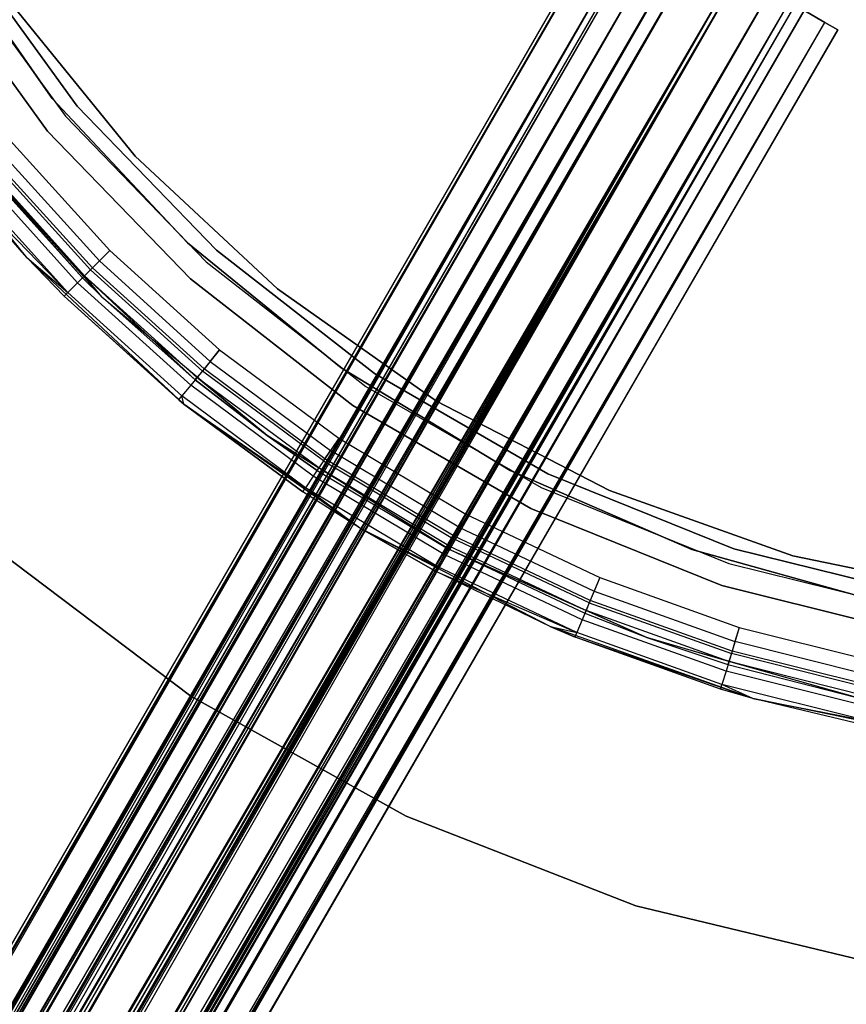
# Model space of a CAD drawing. Extents: x 0.4 to 40.3, y 0.4 to 40.3.
# Tile 37 of 243: x 18.6 to 19.9, y 17.6 to 19.1. Entities that reach past the tile are written whole.
import ezdxf

# ---------------------------------------------------------------- set-up
doc = ezdxf.new("R2010")
doc.units = 0
doc.header["$MEASUREMENT"] = 0
doc.layers.get('0').update_dxf_attribs({"color": 13, "linetype": 'CONTINUOUS'})

# ---------------------------------------------------------------- blocks, each defined once
blk = doc.blocks.new('ORTO-XII-B-11464-11465_ST0')
at = {"color": 0}
for p, q in [((19.5026, 19.2671, 0.9478), (10.9298, 4.4185, 0.9478)), ((19.5026, 19.2671, 0.9478), (10.9298, 4.4185, 0.9478)), ((19.5075, 19.2643, 0.9949), (10.9298, 4.4185, 0.9478)), ((19.5075, 19.2643, 0.9949), (10.9298, 4.4185, 0.9478)), ((10.931, 4.4178, 0.9716), (19.5075, 19.2643, 0.9949)), ((10.931, 4.4178, 0.9716), (19.5075, 19.2643, 0.9949)), ((19.5075, 19.2643, 0.9007), (10.9347, 4.4157, 0.9007)), ((19.5075, 19.2643, 0.9007), (10.9347, 4.4157, 0.9007)), ((10.9347, 4.4157, 0.9949), (19.5075, 19.2643, 0.9949)), ((10.9347, 4.4157, 0.9949), (19.5075, 19.2643, 0.9949)), ((19.5075, 19.2643, 0.9007), (10.9408, 4.4122, 0.878)), ((19.5075, 19.2643, 0.9007), (10.9408, 4.4122, 0.878)), ((10.9599, 4.4011, 1.0597), (19.5075, 19.2643, 0.9949)), ((10.9599, 4.4011, 1.0597), (19.5075, 19.2643, 0.9949)), ((19.5455, 19.2424, 0.8173), (10.9408, 4.4122, 0.878)), ((19.5455, 19.2424, 0.8173), (10.9408, 4.4122, 0.878)), ((10.9599, 4.4011, 1.0597), (19.5455, 19.2424, 1.0784)), ((10.9599, 4.4011, 1.0597), (19.5455, 19.2424, 1.0784)), ((19.5455, 19.2424, 0.8173), (10.9726, 4.3938, 0.8173)), ((19.5455, 19.2424, 0.8173), (10.9726, 4.3938, 0.8173)), ((10.9726, 4.3938, 1.0784), (19.5455, 19.2424, 1.0784)), ((10.9726, 4.3938, 1.0784), (19.5455, 19.2424, 1.0784)), ((10.9818, 4.3885, 0.9644), (19.5537, 19.2376, 0.9478)), ((10.9818, 4.3885, 0.9644), (19.5537, 19.2376, 0.9478)), ((10.9844, 4.387, 0.9808), (19.5537, 19.2376, 0.9478)), ((10.9844, 4.387, 0.9808), (19.5537, 19.2376, 0.9478)), ((10.9872, 4.3854, 0.8005), (19.5455, 19.2424, 0.8173)), ((10.9872, 4.3854, 0.8005), (19.5455, 19.2424, 0.8173)), ((11.021, 4.3659, 1.1221), (19.5455, 19.2424, 1.0784)), ((11.021, 4.3659, 1.1221), (19.5455, 19.2424, 1.0784)), ((10.9818, 4.3885, 0.9644), (19.5572, 19.2356, 0.9149)), ((10.9818, 4.3885, 0.9644), (19.5572, 19.2356, 0.9149)), ((10.9844, 4.387, 0.9808), (19.5572, 19.2356, 0.9808)), ((10.9844, 4.387, 0.9808), (19.5572, 19.2356, 0.9808)), ((10.9844, 4.387, 0.9149), (19.5572, 19.2356, 0.9149)), ((10.9844, 4.387, 0.9149), (19.5572, 19.2356, 0.9149)), ((11.002, 4.3768, 1.0261), (19.5572, 19.2356, 0.9808)), ((11.002, 4.3768, 1.0261), (19.5572, 19.2356, 0.9808)), ((11.0109, 4.3717, 1.0392), (19.5572, 19.2356, 0.9808)), ((11.0109, 4.3717, 1.0392), (19.5572, 19.2356, 0.9808)), ((10.9844, 4.387, 0.9149), (19.5837, 19.2203, 0.8565)), ((10.9844, 4.387, 0.9149), (19.5837, 19.2203, 0.8565)), ((10.9887, 4.3845, 0.899), (19.5837, 19.2203, 0.8565)), ((10.9887, 4.3845, 0.899), (19.5837, 19.2203, 0.8565)), ((11.0109, 4.3717, 1.0392), (19.5837, 19.2203, 1.0392)), ((11.0109, 4.3717, 1.0392), (19.5837, 19.2203, 1.0392)), ((11.0109, 4.3717, 0.8565), (19.5837, 19.2203, 0.8565)), ((11.0109, 4.3717, 0.8565), (19.5837, 19.2203, 0.8565)), ((11.0448, 4.3521, 1.0698), (19.5837, 19.2203, 1.0392)), ((11.0448, 4.3521, 1.0698), (19.5837, 19.2203, 1.0392)), ((11.0579, 4.3446, 1.0767), (19.5837, 19.2203, 1.0392)), ((11.0579, 4.3446, 1.0767), (19.5837, 19.2203, 1.0392)), ((18.6457, 18.9657, 0.6919), (18.4716, 19.2124, 0.6919)), ((18.4716, 19.2124, 0.6329), (18.6457, 18.9657, 0.6329)), ((18.6457, 18.9657, 0.6919), (18.4716, 19.2124, 0.6919)), ((18.4716, 19.2124, 0.6329), (18.6457, 18.9657, 0.6329)), ((10.9872, 4.3854, 0.8005), (19.6126, 19.2036, 0.7638)), ((10.9872, 4.3854, 0.8005), (19.6126, 19.2036, 0.7638)), ((11.0109, 4.3717, 0.8565), (19.6308, 19.1931, 0.819)), ((11.0109, 4.3717, 0.8565), (19.6308, 19.1931, 0.819)), ((11.021, 4.3659, 1.1221), (19.6126, 19.2036, 1.1319)), ((11.021, 4.3659, 1.1221), (19.6126, 19.2036, 1.1319)), ((11.0211, 4.3658, 0.8447), (19.6308, 19.1931, 0.819)), ((11.0211, 4.3658, 0.8447), (19.6308, 19.1931, 0.819)), ((11.0398, 4.355, 0.7638), (19.6126, 19.2036, 0.7638)), ((11.0398, 4.355, 0.7638), (19.6126, 19.2036, 0.7638)), ((11.0398, 4.355, 1.1319), (19.6126, 19.2036, 1.1319)), ((11.0398, 4.355, 1.1319), (19.6126, 19.2036, 1.1319)), ((11.0579, 4.3446, 1.0767), (19.6308, 19.1931, 1.0767)), ((11.0579, 4.3446, 1.0767), (19.6308, 19.1931, 1.0767)), ((11.0579, 4.3446, 0.819), (19.6308, 19.1931, 0.819)), ((11.0579, 4.3446, 0.819), (19.6308, 19.1931, 0.819)), ((11.0594, 4.3437, 0.7567), (19.6126, 19.2036, 0.7638)), ((11.0594, 4.3437, 0.7567), (19.6126, 19.2036, 0.7638)), ((11.1002, 4.3201, 1.1447), (19.6126, 19.2036, 1.1319)), ((11.1002, 4.3201, 1.1447), (19.6126, 19.2036, 1.1319)), ((11.1002, 4.3201, 1.0856), (19.6308, 19.1931, 1.0767)), ((11.1002, 4.3201, 1.0856), (19.6308, 19.1931, 1.0767)), ((11.1146, 4.3118, 1.0846), (19.6308, 19.1931, 1.0767)), ((11.1146, 4.3118, 1.0846), (19.6308, 19.1931, 1.0767)), ((18.504, 19.201, 2.0108), (18.6837, 18.9537, 2.0108)), ((18.6837, 18.9537, 0.6919), (18.504, 19.201, 0.6919)), ((18.504, 19.201, 2.0108), (18.6837, 18.9537, 2.0108)), ((18.6837, 18.9537, 0.6919), (18.504, 19.201, 0.6919)), ((18.484, 19.1885, 0.6329), (18.6656, 18.9386, 0.6329)), ((18.484, 19.1885, 0.6329), (18.6656, 18.9386, 0.6329)), ((18.484, 19.1885, 0.6919), (18.6656, 18.9386, 0.6919)), ((18.484, 19.1885, 0.6919), (18.6656, 18.9386, 0.6919)), ((18.4539, 19.1697, 2.0108), (18.6384, 18.9158, 2.0108)), ((18.6384, 18.9158, 0.6329), (18.4539, 19.1697, 0.6329)), ((18.4539, 19.1697, 2.0108), (18.6384, 18.9158, 2.0108)), ((18.6384, 18.9158, 0.6329), (18.4539, 19.1697, 0.6329)), ((11.0579, 4.3446, 0.819), (19.6875, 19.1604, 0.811)), ((11.0579, 4.3446, 0.819), (19.6875, 19.1604, 0.811)), ((11.0594, 4.3437, 0.7567), (19.6936, 19.1568, 0.7524)), ((11.0594, 4.3437, 0.7567), (19.6936, 19.1568, 0.7524)), ((11.0717, 4.3366, 0.814), (19.6875, 19.1604, 0.811)), ((11.0717, 4.3366, 0.814), (19.6875, 19.1604, 0.811)), ((11.1002, 4.3201, 1.1447), (19.6936, 19.1568, 1.1432)), ((11.1002, 4.3201, 1.1447), (19.6936, 19.1568, 1.1432)), ((11.1146, 4.3118, 1.0846), (19.6875, 19.1604, 1.0846)), ((11.1146, 4.3118, 1.0846), (19.6875, 19.1604, 1.0846)), ((11.1146, 4.3118, 0.811), (19.6875, 19.1604, 0.811)), ((11.1146, 4.3118, 0.811), (19.6875, 19.1604, 0.811)), ((11.1208, 4.3083, 0.7524), (19.6936, 19.1568, 0.7524)), ((11.1208, 4.3083, 0.7524), (19.6936, 19.1568, 0.7524)), ((11.1208, 4.3083, 1.1432), (19.6936, 19.1568, 1.1432)), ((11.1208, 4.3083, 1.1432), (19.6936, 19.1568, 1.1432)), ((11.141, 4.2966, 0.7567), (19.6936, 19.1568, 0.7524)), ((11.141, 4.2966, 0.7567), (19.6936, 19.1568, 0.7524)), ((11.1557, 4.2881, 1.0698), (19.6875, 19.1604, 1.0846)), ((11.1557, 4.2881, 1.0698), (19.6875, 19.1604, 1.0846)), ((11.168, 4.281, 1.0612), (19.6875, 19.1604, 1.0846)), ((11.168, 4.281, 1.0612), (19.6875, 19.1604, 1.0846)), ((11.1795, 4.2744, 1.1221), (19.6936, 19.1568, 1.1432)), ((11.1795, 4.2744, 1.1221), (19.6936, 19.1568, 1.1432)), ((11.1146, 4.3118, 0.811), (19.7409, 19.1296, 0.8344)), ((11.1146, 4.3118, 0.811), (19.7409, 19.1296, 0.8344)), ((11.1288, 4.3036, 0.814), (19.7409, 19.1296, 0.8344)), ((11.1288, 4.3036, 0.814), (19.7409, 19.1296, 0.8344)), ((11.168, 4.281, 1.0612), (19.7409, 19.1296, 1.0612)), ((11.168, 4.281, 1.0612), (19.7409, 19.1296, 1.0612)), ((11.168, 4.281, 0.8344), (19.7409, 19.1296, 0.8344)), ((11.168, 4.281, 0.8344), (19.7409, 19.1296, 0.8344)), ((11.1984, 4.2634, 1.0261), (19.7409, 19.1296, 1.0612)), ((11.1984, 4.2634, 1.0261), (19.7409, 19.1296, 1.0612)), ((11.2059, 4.2591, 1.0119), (19.7409, 19.1296, 1.0612)), ((11.2059, 4.2591, 1.0119), (19.7409, 19.1296, 1.0612)), ((11.141, 4.2966, 0.7567), (19.7699, 19.1128, 0.7858)), ((11.141, 4.2966, 0.7567), (19.7699, 19.1128, 0.7858)), ((11.168, 4.281, 0.8344), (19.7787, 19.1077, 0.8838)), ((11.168, 4.281, 0.8344), (19.7787, 19.1077, 0.8838)), ((11.1794, 4.2744, 0.8447), (19.7787, 19.1077, 0.8838)), ((11.1794, 4.2744, 0.8447), (19.7787, 19.1077, 0.8838)), ((11.1795, 4.2744, 1.1221), (19.7699, 19.1128, 1.1098)), ((11.1795, 4.2744, 1.1221), (19.7699, 19.1128, 1.1098)), ((11.1971, 4.2642, 0.7858), (19.7699, 19.1128, 0.7858)), ((11.1971, 4.2642, 0.7858), (19.7699, 19.1128, 0.7858)), ((11.1971, 4.2642, 1.1098), (19.7699, 19.1128, 1.1098)), ((11.1971, 4.2642, 1.1098), (19.7699, 19.1128, 1.1098)), ((11.2059, 4.2591, 1.0119), (19.7787, 19.1077, 1.0119)), ((11.2059, 4.2591, 1.0119), (19.7787, 19.1077, 1.0119)), ((11.2059, 4.2591, 0.8838), (19.7787, 19.1077, 0.8838)), ((11.2059, 4.2591, 0.8838), (19.7787, 19.1077, 0.8838)), ((11.2133, 4.2549, 0.8005), (19.7699, 19.1128, 0.7858)), ((11.2133, 4.2549, 0.8005), (19.7699, 19.1128, 0.7858)), ((11.2187, 4.2517, 0.9644), (19.7787, 19.1077, 1.0119)), ((11.2187, 4.2517, 0.9644), (19.7787, 19.1077, 1.0119)), ((11.2196, 4.2512, 0.9478), (19.7787, 19.1077, 1.0119)), ((11.2196, 4.2512, 0.9478), (19.7787, 19.1077, 1.0119)), ((11.2405, 4.2391, 1.0597), (19.7699, 19.1128, 1.1098)), ((11.2405, 4.2391, 1.0597), (19.7699, 19.1128, 1.1098)), ((18.7723, 18.8774, 2.0108), (18.585, 19.1077, 2.0108)), ((18.585, 19.1077, 1.9518), (18.7723, 18.8774, 1.9518)), ((18.7723, 18.8774, 2.0108), (18.585, 19.1077, 2.0108)), ((18.585, 19.1077, 1.9518), (18.7723, 18.8774, 1.9518)), ((19.7699, 19.1128, 1.1098), (19.824, 19.0816, 1.0393)), ((19.824, 19.0816, 0.8564), (19.7699, 19.1128, 0.7858)), ((19.824, 19.0816, 0.8564), (19.7699, 19.1128, 0.7858)), ((19.7699, 19.1128, 1.1098), (19.824, 19.0816, 1.0393)), ((11.2059, 4.2591, 0.8838), (19.7924, 19.0998, 0.9478)), ((11.2059, 4.2591, 0.8838), (19.7924, 19.0998, 0.9478)), ((11.2118, 4.2557, 0.899), (19.7924, 19.0998, 0.9478)), ((11.2118, 4.2557, 0.899), (19.7924, 19.0998, 0.9478)), ((19.7924, 19.0998, 0.9478), (11.2196, 4.2512, 0.9478)), ((19.7924, 19.0998, 0.9478), (11.2196, 4.2512, 0.9478)), ((11.2133, 4.2549, 0.8005), (19.824, 19.0816, 0.8564)), ((11.2133, 4.2549, 0.8005), (19.824, 19.0816, 0.8564)), ((11.2405, 4.2391, 1.0597), (19.824, 19.0816, 1.0393)), ((11.2405, 4.2391, 1.0597), (19.824, 19.0816, 1.0393)), ((11.2512, 4.233, 0.8564), (19.824, 19.0816, 0.8564)), ((11.2512, 4.233, 0.8564), (19.824, 19.0816, 0.8564)), ((11.2512, 4.233, 1.0393), (19.824, 19.0816, 1.0393)), ((11.2512, 4.233, 1.0393), (19.824, 19.0816, 1.0393)), ((11.2596, 4.2281, 0.878), (19.824, 19.0816, 0.8564)), ((11.2596, 4.2281, 0.878), (19.824, 19.0816, 0.8564)), ((11.2695, 4.2224, 0.9716), (19.824, 19.0816, 1.0393)), ((11.2695, 4.2224, 0.9716), (19.824, 19.0816, 1.0393)), ((19.824, 19.0816, 1.0393), (19.8436, 19.0703, 0.9478)), ((19.8436, 19.0703, 0.9478), (19.824, 19.0816, 0.8564)), ((19.8436, 19.0703, 0.9478), (19.824, 19.0816, 0.8564)), ((19.824, 19.0816, 1.0393), (19.8436, 19.0703, 0.9478)), ((19.8436, 19.0703, 0.9478), (11.2596, 4.2281, 0.878)), ((19.8436, 19.0703, 0.9478), (11.2596, 4.2281, 0.878)), ((11.2695, 4.2224, 0.9716), (19.8436, 19.0703, 0.9478)), ((11.2695, 4.2224, 0.9716), (19.8436, 19.0703, 0.9478)), ((11.2707, 4.2217, 0.9478), (19.8436, 19.0703, 0.9478)), ((11.2707, 4.2217, 0.9478), (19.8436, 19.0703, 0.9478)), ((18.6069, 18.7228, 62.877), (18.4, 18.9771, 62.877)), ((18.6069, 18.7228, 62.877), (18.4, 18.9771, 62.877)), ((18.8518, 18.745, 0.6919), (18.6457, 18.9657, 0.6919)), ((18.6457, 18.9657, 0.6919), (18.6457, 18.9657, 0.6329)), ((18.6457, 18.9657, 0.6329), (18.8518, 18.745, 0.6329)), ((18.6457, 18.9657, 0.6919), (18.6457, 18.9657, 0.6329)), ((18.8518, 18.745, 0.6919), (18.6457, 18.9657, 0.6919)), ((18.6457, 18.9657, 0.6329), (18.8518, 18.745, 0.6329)), ((18.6837, 18.9537, 2.0108), (18.6837, 18.9537, 0.6919)), ((18.6837, 18.9537, 2.0108), (18.6837, 18.9537, 0.6919)), ((18.6837, 18.9537, 2.0108), (18.896, 18.7339, 2.0108)), ((18.896, 18.7339, 0.6919), (18.6837, 18.9537, 0.6919)), ((18.6837, 18.9537, 2.0108), (18.896, 18.7339, 2.0108)), ((18.896, 18.7339, 0.6919), (18.6837, 18.9537, 0.6919)), ((18.6656, 18.9386, 0.6329), (18.8802, 18.7163, 0.6329)), ((18.6656, 18.9386, 0.6329), (18.8802, 18.7163, 0.6329)), ((18.6656, 18.9386, 0.6329), (18.6656, 18.9386, 0.6919)), ((18.6656, 18.9386, 0.6919), (18.8802, 18.7163, 0.6919)), ((18.6656, 18.9386, 0.6329), (18.6656, 18.9386, 0.6919)), ((18.6656, 18.9386, 0.6919), (18.8802, 18.7163, 0.6919)), ((18.5006, 18.9077, 62.877), (18.7211, 18.6628, 62.877)), ((18.5006, 18.9077, 62.877), (18.7211, 18.6628, 62.877)), ((18.5006, 18.9077, 62.877), (18.6917, 18.6917, 63.8218)), ((18.5006, 18.9077, 62.877), (18.6917, 18.6917, 63.8218)), ((18.6384, 18.9158, 2.0108), (18.8565, 18.69, 2.0108)), ((18.8565, 18.69, 0.6329), (18.6384, 18.9158, 0.6329)), ((18.6384, 18.9158, 2.0108), (18.8565, 18.69, 2.0108)), ((18.6384, 18.9158, 2.0108), (18.6384, 18.9158, 0.6329)), ((18.8565, 18.69, 0.6329), (18.6384, 18.9158, 0.6329)), ((18.6384, 18.9158, 2.0108), (18.6384, 18.9158, 0.6329)), ((18.5817, 18.9009, 63.9203), (18.7335, 18.7335, 63.9203)), ((18.5817, 18.9009, 63.8809), (18.7335, 18.7335, 63.8809)), ((18.5817, 18.9009, 63.9203), (18.7335, 18.7335, 63.9203)), ((18.5817, 18.9009, 63.8809), (18.7335, 18.7335, 63.8809)), ((18.7068, 18.7068, 63.9128), (18.5526, 18.8771, 63.9128)), ((18.7068, 18.7068, 63.9128), (18.5526, 18.8771, 63.9128)), ((18.7175, 18.7175, 63.8764), (18.5642, 18.8866, 63.8764)), ((18.7175, 18.7175, 63.8764), (18.5642, 18.8866, 63.8764)), ((18.9893, 18.6747, 2.0108), (18.7723, 18.8774, 2.0108)), ((18.7723, 18.8774, 2.0108), (18.7723, 18.8774, 1.9518)), ((18.7723, 18.8774, 1.9518), (18.9893, 18.6747, 1.9518)), ((18.7723, 18.8774, 2.0108), (18.7723, 18.8774, 1.9518)), ((18.9893, 18.6747, 2.0108), (18.7723, 18.8774, 2.0108)), ((18.7723, 18.8774, 1.9518), (18.9893, 18.6747, 1.9518)), ((18.536, 18.8635, 63.8218), (18.6917, 18.6917, 63.8218)), ((18.536, 18.8635, 63.8218), (18.6917, 18.6917, 63.8218)), ((18.6949, 18.6949, 63.8445), (18.5395, 18.8663, 63.8445)), ((18.6949, 18.6949, 63.8445), (18.5395, 18.8663, 63.8445)), ((18.7039, 18.7039, 63.8636), (18.5494, 18.8745, 63.8636)), ((18.7039, 18.7039, 63.8636), (18.5494, 18.8745, 63.8636)), ((18.6843, 18.6843, 63.8914), (18.5279, 18.8568, 63.8914)), ((18.6843, 18.6843, 63.8914), (18.5279, 18.8568, 63.8914)), ((18.6069, 18.7228, 62.877), (18.5056, 18.8385, 63.8218)), ((18.6069, 18.7228, 63.8218), (18.5056, 18.8385, 63.8218)), ((18.6069, 18.7228, 62.877), (18.5056, 18.8385, 63.8218)), ((18.5056, 18.8385, 63.8218), (18.6692, 18.6692, 63.8595)), ((18.5056, 18.8385, 63.8218), (18.6692, 18.6692, 63.8595)), ((18.6069, 18.7228, 63.8218), (18.5056, 18.8385, 63.8218)), ((18.6692, 18.6692, 63.8595), (18.5114, 18.8433, 63.8595)), ((18.6692, 18.6692, 63.8595), (18.5114, 18.8433, 63.8595)), ((19.0861, 18.5544, 0.6919), (18.8518, 18.745, 0.6919)), ((18.8518, 18.745, 0.6919), (18.8518, 18.745, 0.6329)), ((18.8518, 18.745, 0.6329), (19.0861, 18.5544, 0.6329)), ((18.8518, 18.745, 0.6919), (18.8518, 18.745, 0.6329)), ((19.0861, 18.5544, 0.6919), (18.8518, 18.745, 0.6919)), ((18.8518, 18.745, 0.6329), (19.0861, 18.5544, 0.6329)), ((18.7335, 18.7335, 63.9203), (18.7068, 18.7068, 63.9128)), ((18.7335, 18.7335, 63.9203), (18.7068, 18.7068, 63.9128)), ((18.7335, 18.7335, 63.8809), (18.7175, 18.7175, 63.8764)), ((18.7335, 18.7335, 63.8809), (18.7175, 18.7175, 63.8764)), ((18.7335, 18.7335, 63.9203), (18.9009, 18.5817, 63.9203)), ((18.7335, 18.7335, 63.8809), (18.9009, 18.5817, 63.8809)), ((18.7335, 18.7335, 63.9203), (18.9009, 18.5817, 63.9203)), ((18.7335, 18.7335, 63.8809), (18.9009, 18.5817, 63.8809)), ((18.896, 18.7339, 2.0108), (18.896, 18.7339, 0.6919)), ((18.896, 18.7339, 2.0108), (18.896, 18.7339, 0.6919)), ((18.896, 18.7339, 2.0108), (19.1369, 18.5457, 2.0108)), ((19.1369, 18.5457, 0.6919), (18.896, 18.7339, 0.6919)), ((18.896, 18.7339, 2.0108), (19.1369, 18.5457, 2.0108)), ((19.1369, 18.5457, 0.6919), (18.896, 18.7339, 0.6919)), ((18.8464, 18.4991, 62.877), (18.6069, 18.7228, 62.877)), ((18.6639, 18.6639, 63.8218), (18.6069, 18.7228, 62.877)), ((18.8464, 18.4991, 62.877), (18.6069, 18.7228, 62.877)), ((18.6639, 18.6639, 63.8218), (18.6069, 18.7228, 62.877)), ((18.6639, 18.6639, 63.8218), (18.6069, 18.7228, 63.8218)), ((18.6069, 18.7228, 63.8218), (18.6069, 18.7228, 62.877)), ((18.6069, 18.7228, 63.8218), (18.6069, 18.7228, 62.877)), ((18.6069, 18.7228, 63.8218), (18.6692, 18.6692, 63.8595)), ((18.6639, 18.6639, 63.8218), (18.6069, 18.7228, 63.8218)), ((18.6069, 18.7228, 63.8218), (18.6692, 18.6692, 63.8595)), ((18.7039, 18.7039, 63.8636), (18.7175, 18.7175, 63.8764)), ((18.7039, 18.7039, 63.8636), (18.7175, 18.7175, 63.8764)), ((18.8866, 18.5642, 63.8764), (18.7175, 18.7175, 63.8764)), ((18.8866, 18.5642, 63.8764), (18.7175, 18.7175, 63.8764)), ((18.8802, 18.7163, 0.6329), (19.1237, 18.5261, 0.6329)), ((18.8802, 18.7163, 0.6329), (19.1237, 18.5261, 0.6329)), ((18.8802, 18.7163, 0.6329), (18.8802, 18.7163, 0.6919)), ((18.8802, 18.7163, 0.6919), (19.1237, 18.5261, 0.6919)), ((18.8802, 18.7163, 0.6329), (18.8802, 18.7163, 0.6919)), ((18.8802, 18.7163, 0.6919), (19.1237, 18.5261, 0.6919)), ((18.7068, 18.7068, 63.9128), (18.6843, 18.6843, 63.8914)), ((18.7068, 18.7068, 63.9128), (18.6843, 18.6843, 63.8914)), ((18.6949, 18.6949, 63.8445), (18.7039, 18.7039, 63.8636)), ((18.6949, 18.6949, 63.8445), (18.7039, 18.7039, 63.8636)), ((18.8745, 18.5494, 63.8636), (18.7039, 18.7039, 63.8636)), ((18.8745, 18.5494, 63.8636), (18.7039, 18.7039, 63.8636)), ((18.8771, 18.5526, 63.9128), (18.7068, 18.7068, 63.9128)), ((18.8771, 18.5526, 63.9128), (18.7068, 18.7068, 63.9128)), ((18.6843, 18.6843, 63.8914), (18.6692, 18.6692, 63.8595)), ((18.6843, 18.6843, 63.8914), (18.6692, 18.6692, 63.8595)), ((18.8568, 18.5279, 63.8914), (18.6843, 18.6843, 63.8914)), ((18.8568, 18.5279, 63.8914), (18.6843, 18.6843, 63.8914)), ((18.6949, 18.6949, 63.8445), (18.6917, 18.6917, 63.8218)), ((18.6949, 18.6949, 63.8445), (18.6917, 18.6917, 63.8218)), ((18.7211, 18.6628, 62.877), (18.6917, 18.6917, 63.8218)), ((18.6917, 18.6917, 63.8218), (18.7211, 18.6628, 63.8218)), ((18.7211, 18.6628, 62.877), (18.6917, 18.6917, 63.8218)), ((18.6917, 18.6917, 63.8218), (18.7211, 18.6628, 63.8218)), ((18.8663, 18.5395, 63.8445), (18.6949, 18.6949, 63.8445)), ((18.8635, 18.536, 63.8218), (18.6949, 18.6949, 63.8445)), ((18.8663, 18.5395, 63.8445), (18.6949, 18.6949, 63.8445)), ((18.8635, 18.536, 63.8218), (18.6949, 18.6949, 63.8445)), ((18.7211, 18.6628, 63.8218), (18.6949, 18.6949, 63.8445)), ((18.7211, 18.6628, 63.8218), (18.6949, 18.6949, 63.8445)), ((18.8565, 18.69, 2.0108), (19.1039, 18.4967, 2.0108)), ((19.1039, 18.4967, 0.6329), (18.8565, 18.69, 0.6329)), ((18.8565, 18.69, 2.0108), (19.1039, 18.4967, 2.0108)), ((18.8565, 18.69, 2.0108), (18.8565, 18.69, 0.6329)), ((19.1039, 18.4967, 0.6329), (18.8565, 18.69, 0.6329)), ((18.8565, 18.69, 2.0108), (18.8565, 18.69, 0.6329)), ((18.6639, 18.6639, 63.8218), (18.6692, 18.6692, 63.8595)), ((18.6639, 18.6639, 63.8218), (18.6692, 18.6692, 63.8595)), ((18.8433, 18.5114, 63.8595), (18.6692, 18.6692, 63.8595)), ((18.8433, 18.5114, 63.8595), (18.6692, 18.6692, 63.8595)), ((19.2319, 18.5035, 2.0108), (18.9893, 18.6747, 2.0108)), ((18.9893, 18.6747, 2.0108), (18.9893, 18.6747, 1.9518)), ((18.9893, 18.6747, 1.9518), (19.2319, 18.5035, 1.9518)), ((18.9893, 18.6747, 2.0108), (18.9893, 18.6747, 1.9518)), ((19.2319, 18.5035, 2.0108), (18.9893, 18.6747, 2.0108)), ((18.9893, 18.6747, 1.9518), (19.2319, 18.5035, 1.9518)), ((18.8385, 18.5056, 63.8218), (18.6639, 18.6639, 63.8218)), ((18.6639, 18.6639, 63.8218), (18.8464, 18.4991, 62.877)), ((18.6639, 18.6639, 63.8218), (18.8464, 18.4991, 62.877)), ((18.8385, 18.5056, 63.8218), (18.6639, 18.6639, 63.8218)), ((18.7211, 18.6628, 62.877), (18.9736, 18.451, 62.877)), ((18.7211, 18.6628, 62.877), (18.9736, 18.451, 62.877)), ((18.7211, 18.6628, 62.877), (18.8635, 18.536, 63.8218)), ((18.7211, 18.6628, 62.877), (18.8635, 18.536, 63.8218)), ((18.7211, 18.6628, 62.877), (18.7211, 18.6628, 63.8218)), ((18.7211, 18.6628, 63.8218), (18.8635, 18.536, 63.8218)), ((18.7211, 18.6628, 62.877), (18.7211, 18.6628, 63.8218)), ((18.7211, 18.6628, 63.8218), (18.8635, 18.536, 63.8218)), ((18.9009, 18.5817, 63.9203), (18.8771, 18.5526, 63.9128)), ((18.9009, 18.5817, 63.9203), (18.8771, 18.5526, 63.9128)), ((18.8866, 18.5642, 63.8764), (18.9009, 18.5817, 63.8809)), ((18.8866, 18.5642, 63.8764), (18.9009, 18.5817, 63.8809)), ((18.9009, 18.5817, 63.9203), (19.0825, 18.4471, 63.9203)), ((18.9009, 18.5817, 63.8809), (19.0825, 18.4471, 63.8809)), ((18.9009, 18.5817, 63.9203), (19.0825, 18.4471, 63.9203)), ((18.9009, 18.5817, 63.8809), (19.0825, 18.4471, 63.8809)), ((18.8866, 18.5642, 63.8764), (18.8745, 18.5494, 63.8636)), ((18.8866, 18.5642, 63.8764), (18.8745, 18.5494, 63.8636)), ((18.8866, 18.5642, 63.8764), (19.0699, 18.4283, 63.8764)), ((18.8866, 18.5642, 63.8764), (19.0699, 18.4283, 63.8764)), ((18.8771, 18.5526, 63.9128), (18.8568, 18.5279, 63.8914)), ((18.8771, 18.5526, 63.9128), (18.8568, 18.5279, 63.8914)), ((18.8745, 18.5494, 63.8636), (18.8663, 18.5395, 63.8445)), ((18.8745, 18.5494, 63.8636), (18.8663, 18.5395, 63.8445)), ((19.0593, 18.4123, 63.8636), (18.8745, 18.5494, 63.8636)), ((19.0593, 18.4123, 63.8636), (18.8745, 18.5494, 63.8636)), ((19.0616, 18.4157, 63.9128), (18.8771, 18.5526, 63.9128)), ((19.0616, 18.4157, 63.9128), (18.8771, 18.5526, 63.9128)), ((19.3441, 18.3975, 0.6919), (19.0861, 18.5544, 0.6919)), ((19.0861, 18.5544, 0.6919), (19.0861, 18.5544, 0.6329)), ((19.0861, 18.5544, 0.6329), (19.3441, 18.3975, 0.6329)), ((19.0861, 18.5544, 0.6919), (19.0861, 18.5544, 0.6329)), ((19.3441, 18.3975, 0.6919), (19.0861, 18.5544, 0.6919)), ((19.0861, 18.5544, 0.6329), (19.3441, 18.3975, 0.6329)), ((18.8635, 18.536, 63.8218), (18.8663, 18.5395, 63.8445)), ((18.8635, 18.536, 63.8218), (18.8663, 18.5395, 63.8445)), ((18.9736, 18.451, 62.877), (18.8635, 18.536, 63.8218)), ((18.8635, 18.536, 63.8218), (18.9736, 18.451, 63.8218)), ((18.9736, 18.451, 62.877), (18.8635, 18.536, 63.8218)), ((18.8635, 18.536, 63.8218), (18.9736, 18.451, 63.8218)), ((19.0522, 18.4017, 63.8445), (18.8663, 18.5395, 63.8445)), ((18.9736, 18.451, 63.8218), (18.8663, 18.5395, 63.8445)), ((19.0522, 18.4017, 63.8445), (18.8663, 18.5395, 63.8445)), ((18.9736, 18.451, 63.8218), (18.8663, 18.5395, 63.8445)), ((19.1369, 18.5457, 2.0108), (19.1369, 18.5457, 0.6919)), ((19.1369, 18.5457, 2.0108), (19.1369, 18.5457, 0.6919)), ((19.1369, 18.5457, 2.0108), (19.4016, 18.3928, 2.0108)), ((19.4016, 18.3928, 0.6919), (19.1369, 18.5457, 0.6919)), ((19.1369, 18.5457, 2.0108), (19.4016, 18.3928, 2.0108)), ((19.4016, 18.3928, 0.6919), (19.1369, 18.5457, 0.6919)), ((18.8568, 18.5279, 63.8914), (18.8433, 18.5114, 63.8595)), ((18.8568, 18.5279, 63.8914), (18.8433, 18.5114, 63.8595)), ((19.0438, 18.3892, 63.8914), (18.8568, 18.5279, 63.8914)), ((19.0438, 18.3892, 63.8914), (18.8568, 18.5279, 63.8914)), ((19.1237, 18.5261, 0.6329), (19.3912, 18.3716, 0.6329)), ((19.1237, 18.5261, 0.6329), (19.3912, 18.3716, 0.6329)), ((19.1237, 18.5261, 0.6329), (19.1237, 18.5261, 0.6919)), ((19.1237, 18.5261, 0.6919), (19.3912, 18.3716, 0.6919)), ((19.1237, 18.5261, 0.6329), (19.1237, 18.5261, 0.6919)), ((19.1237, 18.5261, 0.6919), (19.3912, 18.3716, 0.6919)), ((18.8385, 18.5056, 63.8218), (18.8433, 18.5114, 63.8595)), ((18.8385, 18.5056, 63.8218), (18.8433, 18.5114, 63.8595)), ((18.8464, 18.4991, 63.8218), (18.8385, 18.5056, 63.8218)), ((18.8385, 18.5056, 63.8218), (18.8464, 18.4991, 62.877)), ((18.8385, 18.5056, 63.8218), (18.8464, 18.4991, 62.877)), ((18.8464, 18.4991, 63.8218), (18.8385, 18.5056, 63.8218)), ((18.8464, 18.4991, 63.8218), (18.8433, 18.5114, 63.8595)), ((18.8464, 18.4991, 63.8218), (18.8433, 18.5114, 63.8595)), ((19.032, 18.3714, 63.8595), (18.8433, 18.5114, 63.8595)), ((19.032, 18.3714, 63.8595), (18.8433, 18.5114, 63.8595)), ((19.4954, 18.3669, 2.0108), (19.2319, 18.5035, 2.0108)), ((19.2319, 18.5035, 2.0108), (19.2319, 18.5035, 1.9518)), ((19.2319, 18.5035, 1.9518), (19.4954, 18.3669, 1.9518)), ((19.2319, 18.5035, 2.0108), (19.2319, 18.5035, 1.9518)), ((19.4954, 18.3669, 2.0108), (19.2319, 18.5035, 2.0108)), ((19.2319, 18.5035, 1.9518), (19.4954, 18.3669, 1.9518)), ((19.1142, 18.3101, 62.877), (18.8464, 18.4991, 62.877)), ((18.8464, 18.4991, 62.877), (18.8464, 18.4991, 63.8218)), ((18.8464, 18.4991, 62.877), (18.8464, 18.4991, 63.8218)), ((18.8464, 18.4991, 62.877), (19.0278, 18.3652, 63.8218)), ((19.0278, 18.3652, 63.8218), (18.8464, 18.4991, 63.8218)), ((18.8464, 18.4991, 62.877), (19.0278, 18.3652, 63.8218)), ((19.1142, 18.3101, 62.877), (18.8464, 18.4991, 62.877)), ((18.8464, 18.4991, 63.8218), (19.032, 18.3714, 63.8595)), ((19.0278, 18.3652, 63.8218), (18.8464, 18.4991, 63.8218)), ((18.8464, 18.4991, 63.8218), (19.032, 18.3714, 63.8595)), ((19.1039, 18.4967, 2.0108), (19.3757, 18.3398, 2.0108)), ((19.3757, 18.3398, 0.6329), (19.1039, 18.4967, 0.6329)), ((19.1039, 18.4967, 2.0108), (19.3757, 18.3398, 2.0108)), ((19.1039, 18.4967, 2.0108), (19.1039, 18.4967, 0.6329)), ((19.3757, 18.3398, 0.6329), (19.1039, 18.4967, 0.6329)), ((19.1039, 18.4967, 2.0108), (19.1039, 18.4967, 0.6329)), ((18.9736, 18.451, 62.877), (19.2531, 18.2763, 62.877)), ((18.9736, 18.451, 63.8218), (19.0497, 18.3979, 63.8218)), ((19.0497, 18.3979, 63.8218), (18.9736, 18.451, 62.877)), ((18.9736, 18.451, 62.877), (18.9736, 18.451, 63.8218)), ((19.0497, 18.3979, 63.8218), (18.9736, 18.451, 62.877)), ((19.2485, 18.2788, 63.8218), (18.9736, 18.451, 62.877)), ((19.2485, 18.2788, 63.8218), (18.9736, 18.451, 62.877)), ((18.9736, 18.451, 62.877), (19.2531, 18.2763, 62.877)), ((18.9736, 18.451, 62.877), (18.9736, 18.451, 63.8218)), ((18.9736, 18.451, 63.8218), (19.0497, 18.3979, 63.8218)), ((18.9736, 18.451, 63.8218), (19.0522, 18.4017, 63.8445)), ((18.9736, 18.451, 63.8218), (19.0522, 18.4017, 63.8445)), ((19.0825, 18.4471, 63.9203), (19.0616, 18.4157, 63.9128)), ((19.0825, 18.4471, 63.9203), (19.0616, 18.4157, 63.9128)), ((19.0825, 18.4471, 63.8809), (19.0699, 18.4283, 63.8764)), ((19.0825, 18.4471, 63.8809), (19.0699, 18.4283, 63.8764)), ((19.0825, 18.4471, 63.9203), (19.2764, 18.3309, 63.9203)), ((19.0825, 18.4471, 63.8809), (19.2764, 18.3309, 63.8809)), ((19.0825, 18.4471, 63.9203), (19.2764, 18.3309, 63.9203)), ((19.0825, 18.4471, 63.8809), (19.2764, 18.3309, 63.8809)), ((19.0593, 18.4123, 63.8636), (19.0699, 18.4283, 63.8764)), ((19.0593, 18.4123, 63.8636), (19.0699, 18.4283, 63.8764)), ((19.2657, 18.3109, 63.8764), (19.0699, 18.4283, 63.8764)), ((19.2657, 18.3109, 63.8764), (19.0699, 18.4283, 63.8764)), ((19.0616, 18.4157, 63.9128), (19.0438, 18.3892, 63.8914)), ((19.0616, 18.4157, 63.9128), (19.0438, 18.3892, 63.8914)), ((19.0593, 18.4123, 63.8636), (19.0522, 18.4017, 63.8445)), ((19.0593, 18.4123, 63.8636), (19.0522, 18.4017, 63.8445)), ((19.0593, 18.4123, 63.8636), (19.2567, 18.294, 63.8636)), ((19.0593, 18.4123, 63.8636), (19.2567, 18.294, 63.8636)), ((19.2586, 18.2976, 63.9128), (19.0616, 18.4157, 63.9128)), ((19.2586, 18.2976, 63.9128), (19.0616, 18.4157, 63.9128)), ((19.0497, 18.3979, 63.8218), (19.0522, 18.4017, 63.8445)), ((19.0497, 18.3979, 63.8218), (19.0522, 18.4017, 63.8445)), ((19.0497, 18.3979, 63.8218), (19.2485, 18.2788, 63.8218)), ((19.0497, 18.3979, 63.8218), (19.2485, 18.2788, 63.8218)), ((19.2506, 18.2827, 63.8445), (19.0522, 18.4017, 63.8445)), ((19.2506, 18.2827, 63.8445), (19.0522, 18.4017, 63.8445)), ((19.6211, 18.2772, 0.6919), (19.3441, 18.3975, 0.6919)), ((19.3441, 18.3975, 0.6919), (19.3441, 18.3975, 0.6329)), ((19.3441, 18.3975, 0.6329), (19.6211, 18.2772, 0.6329)), ((19.3441, 18.3975, 0.6919), (19.3441, 18.3975, 0.6329)), ((19.6211, 18.2772, 0.6919), (19.3441, 18.3975, 0.6919)), ((19.3441, 18.3975, 0.6329), (19.6211, 18.2772, 0.6329)), ((19.0438, 18.3892, 63.8914), (19.032, 18.3714, 63.8595)), ((19.0438, 18.3892, 63.8914), (19.032, 18.3714, 63.8595)), ((19.2435, 18.2695, 63.8914), (19.0438, 18.3892, 63.8914)), ((19.2435, 18.2695, 63.8914), (19.0438, 18.3892, 63.8914)), ((19.4016, 18.3928, 2.0108), (19.4016, 18.3928, 0.6919)), ((19.4016, 18.3928, 2.0108), (19.4016, 18.3928, 0.6919)), ((19.4016, 18.3928, 2.0108), (19.685, 18.2783, 2.0108)), ((19.685, 18.2783, 0.6919), (19.4016, 18.3928, 0.6919)), ((19.4016, 18.3928, 2.0108), (19.685, 18.2783, 2.0108)), ((19.685, 18.2783, 0.6919), (19.4016, 18.3928, 0.6919)), ((19.0278, 18.3652, 63.8218), (19.032, 18.3714, 63.8595)), ((19.0278, 18.3652, 63.8218), (19.032, 18.3714, 63.8595)), ((19.1142, 18.3101, 63.8218), (19.032, 18.3714, 63.8595)), ((19.1142, 18.3101, 63.8218), (19.032, 18.3714, 63.8595)), ((19.2335, 18.2507, 63.8595), (19.032, 18.3714, 63.8595)), ((19.2335, 18.2507, 63.8595), (19.032, 18.3714, 63.8595)), ((19.3912, 18.3716, 0.6329), (19.6777, 18.2559, 0.6329)), ((19.3912, 18.3716, 0.6329), (19.6777, 18.2559, 0.6329)), ((19.3912, 18.3716, 0.6329), (19.3912, 18.3716, 0.6919)), ((19.3912, 18.3716, 0.6919), (19.6777, 18.2559, 0.6919)), ((19.3912, 18.3716, 0.6329), (19.3912, 18.3716, 0.6919)), ((19.3912, 18.3716, 0.6919), (19.6777, 18.2559, 0.6919)), ((19.7752, 18.2675, 2.0108), (19.4954, 18.3669, 2.0108)), ((19.4954, 18.3669, 2.0108), (19.4954, 18.3669, 1.9518)), ((19.4954, 18.3669, 1.9518), (19.7752, 18.2675, 1.9518)), ((19.4954, 18.3669, 2.0108), (19.4954, 18.3669, 1.9518)), ((19.7752, 18.2675, 2.0108), (19.4954, 18.3669, 2.0108)), ((19.4954, 18.3669, 1.9518), (19.7752, 18.2675, 1.9518)), ((19.1142, 18.3101, 62.877), (19.0278, 18.3652, 63.8218)), ((19.1142, 18.3101, 62.877), (19.0278, 18.3652, 63.8218)), ((19.1142, 18.3101, 63.8218), (19.0278, 18.3652, 63.8218)), ((19.1142, 18.3101, 63.8218), (19.0278, 18.3652, 63.8218)), ((19.3757, 18.3398, 2.0108), (19.6668, 18.2222, 2.0108)), ((19.6668, 18.2222, 0.6329), (19.3757, 18.3398, 0.6329)), ((19.3757, 18.3398, 2.0108), (19.6668, 18.2222, 2.0108)), ((19.3757, 18.3398, 2.0108), (19.3757, 18.3398, 0.6329)), ((19.6668, 18.2222, 0.6329), (19.3757, 18.3398, 0.6329)), ((19.3757, 18.3398, 2.0108), (19.3757, 18.3398, 0.6329)), ((19.2764, 18.3309, 63.9203), (19.2586, 18.2976, 63.9128)), ((19.2764, 18.3309, 63.9203), (19.2586, 18.2976, 63.9128)), ((19.2657, 18.3109, 63.8764), (19.2764, 18.3309, 63.8809)), ((19.2657, 18.3109, 63.8764), (19.2764, 18.3309, 63.8809)), ((19.2764, 18.3309, 63.9203), (19.4807, 18.2342, 63.9203)), ((19.2764, 18.3309, 63.8809), (19.4807, 18.2342, 63.8809)), ((19.2764, 18.3309, 63.9203), (19.4807, 18.2342, 63.9203)), ((19.2764, 18.3309, 63.8809), (19.4807, 18.2342, 63.8809)), ((19.4053, 18.1593, 62.877), (19.1142, 18.3101, 62.877)), ((19.1142, 18.3101, 62.877), (19.1142, 18.3101, 63.8218)), ((19.1142, 18.3101, 62.877), (19.1142, 18.3101, 63.8218)), ((19.1142, 18.3101, 62.877), (19.23, 18.244, 63.8218)), ((19.23, 18.244, 63.8218), (19.1142, 18.3101, 63.8218)), ((19.1142, 18.3101, 62.877), (19.23, 18.244, 63.8218)), ((19.4053, 18.1593, 62.877), (19.1142, 18.3101, 62.877)), ((19.1142, 18.3101, 63.8218), (19.2335, 18.2507, 63.8595)), ((19.1142, 18.3101, 63.8218), (19.2335, 18.2507, 63.8595)), ((19.23, 18.244, 63.8218), (19.1142, 18.3101, 63.8218)), ((19.2657, 18.3109, 63.8764), (19.2567, 18.294, 63.8636)), ((19.2657, 18.3109, 63.8764), (19.2567, 18.294, 63.8636)), ((19.2657, 18.3109, 63.8764), (19.472, 18.2133, 63.8764)), ((19.2657, 18.3109, 63.8764), (19.472, 18.2133, 63.8764)), ((19.2586, 18.2976, 63.9128), (19.2435, 18.2695, 63.8914)), ((19.2586, 18.2976, 63.9128), (19.2435, 18.2695, 63.8914)), ((19.2506, 18.2827, 63.8445), (19.2567, 18.294, 63.8636)), ((19.2506, 18.2827, 63.8445), (19.2567, 18.294, 63.8636)), ((19.4647, 18.1956, 63.8636), (19.2567, 18.294, 63.8636)), ((19.4647, 18.1956, 63.8636), (19.2567, 18.294, 63.8636)), ((19.4663, 18.1994, 63.9128), (19.2586, 18.2976, 63.9128)), ((19.4663, 18.1994, 63.9128), (19.2586, 18.2976, 63.9128)), ((18.857, 18.0534, 62.877), (18.5567, 18.2798, 62.877)), ((18.5567, 18.2798, 62.8455), (18.857, 18.0534, 62.8455)), ((18.857, 18.0534, 62.877), (18.5567, 18.2798, 62.877)), ((18.5567, 18.2798, 62.8455), (18.857, 18.0534, 62.8455)), ((19.2506, 18.2827, 63.8445), (19.2485, 18.2788, 63.8218)), ((19.2506, 18.2827, 63.8445), (19.2485, 18.2788, 63.8218)), ((19.2485, 18.2788, 63.8218), (19.2531, 18.2763, 62.877)), ((19.2485, 18.2788, 63.8218), (19.2531, 18.2763, 62.877)), ((19.2485, 18.2788, 63.8218), (19.2531, 18.2763, 63.8218)), ((19.2485, 18.2788, 63.8218), (19.2531, 18.2763, 63.8218)), ((19.2506, 18.2827, 63.8445), (19.2531, 18.2763, 63.8218)), ((19.2506, 18.2827, 63.8445), (19.2531, 18.2763, 63.8218)), ((19.2506, 18.2827, 63.8445), (19.4598, 18.1838, 63.8445)), ((19.2506, 18.2827, 63.8445), (19.4598, 18.1838, 63.8445)), ((19.2531, 18.2763, 62.877), (19.5541, 18.1423, 62.877)), ((19.2531, 18.2763, 62.877), (19.4581, 18.1797, 63.8218)), ((19.2531, 18.2763, 62.877), (19.5541, 18.1423, 62.877)), ((19.2531, 18.2763, 63.8218), (19.2531, 18.2763, 62.877)), ((19.2531, 18.2763, 63.8218), (19.2531, 18.2763, 62.877)), ((19.2531, 18.2763, 63.8218), (19.4581, 18.1797, 63.8218)), ((19.2531, 18.2763, 62.877), (19.4581, 18.1797, 63.8218)), ((19.2531, 18.2763, 63.8218), (19.4581, 18.1797, 63.8218)), ((19.2531, 18.2763, 63.8218), (19.4598, 18.1838, 63.8445)), ((19.2531, 18.2763, 63.8218), (19.4598, 18.1838, 63.8445)), ((19.9119, 18.1957, 0.6919), (19.6211, 18.2772, 0.6919)), ((19.6211, 18.2772, 0.6919), (19.6211, 18.2772, 0.6329)), ((19.6211, 18.2772, 0.6329), (19.9119, 18.1957, 0.6329)), ((19.6211, 18.2772, 0.6919), (19.6211, 18.2772, 0.6329)), ((19.9119, 18.1957, 0.6919), (19.6211, 18.2772, 0.6919)), ((19.6211, 18.2772, 0.6329), (19.9119, 18.1957, 0.6329)), ((19.685, 18.2783, 2.0108), (19.685, 18.2783, 0.6919)), ((19.685, 18.2783, 2.0108), (19.685, 18.2783, 0.6919)), ((19.685, 18.2783, 2.0108), (19.9816, 18.2044, 2.0108)), ((19.9816, 18.2044, 0.6919), (19.685, 18.2783, 0.6919)), ((19.685, 18.2783, 2.0108), (19.9816, 18.2044, 2.0108)), ((19.9816, 18.2044, 0.6919), (19.685, 18.2783, 0.6919)), ((19.2435, 18.2695, 63.8914), (19.2335, 18.2507, 63.8595)), ((19.2435, 18.2695, 63.8914), (19.2335, 18.2507, 63.8595)), ((19.454, 18.1699, 63.8914), (19.2435, 18.2695, 63.8914)), ((19.454, 18.1699, 63.8914), (19.2435, 18.2695, 63.8914)), ((20.0659, 18.2071, 2.0108), (19.7752, 18.2675, 2.0108)), ((19.7752, 18.2675, 2.0108), (19.7752, 18.2675, 1.9518)), ((19.7752, 18.2675, 1.9518), (20.0659, 18.2071, 1.9518)), ((19.7752, 18.2675, 2.0108), (19.7752, 18.2675, 1.9518)), ((20.0659, 18.2071, 2.0108), (19.7752, 18.2675, 2.0108)), ((19.7752, 18.2675, 1.9518), (20.0659, 18.2071, 1.9518)), ((19.23, 18.244, 63.8218), (19.2335, 18.2507, 63.8595)), ((19.23, 18.244, 63.8218), (19.2335, 18.2507, 63.8595)), ((19.4459, 18.1502, 63.8595), (19.2335, 18.2507, 63.8595)), ((19.4459, 18.1502, 63.8595), (19.2335, 18.2507, 63.8595)), ((19.6777, 18.2559, 0.6329), (19.9775, 18.1811, 0.6329)), ((19.6777, 18.2559, 0.6329), (19.9775, 18.1811, 0.6329)), ((19.6777, 18.2559, 0.6329), (19.6777, 18.2559, 0.6919)), ((19.6777, 18.2559, 0.6919), (19.9775, 18.1811, 0.6919)), ((19.6777, 18.2559, 0.6329), (19.6777, 18.2559, 0.6919)), ((19.6777, 18.2559, 0.6919), (19.9775, 18.1811, 0.6919)), ((19.4053, 18.1593, 62.877), (19.23, 18.244, 63.8218)), ((19.4053, 18.1593, 62.877), (19.23, 18.244, 63.8218)), ((19.4053, 18.1593, 63.8218), (19.23, 18.244, 63.8218)), ((19.23, 18.244, 63.8218), (19.4459, 18.1502, 63.8595)), ((19.23, 18.244, 63.8218), (19.4459, 18.1502, 63.8595)), ((19.4053, 18.1593, 63.8218), (19.23, 18.244, 63.8218)), ((19.4807, 18.2342, 63.9203), (19.4663, 18.1994, 63.9128)), ((19.4807, 18.2342, 63.9203), (19.4663, 18.1994, 63.9128)), ((19.4807, 18.2342, 63.8809), (19.472, 18.2133, 63.8764)), ((19.4807, 18.2342, 63.8809), (19.472, 18.2133, 63.8764)), ((19.4807, 18.2342, 63.9203), (19.6935, 18.1581, 63.9203)), ((19.4807, 18.2342, 63.8809), (19.6935, 18.1581, 63.8809)), ((19.4807, 18.2342, 63.9203), (19.6935, 18.1581, 63.9203)), ((19.4807, 18.2342, 63.8809), (19.6935, 18.1581, 63.8809)), ((19.6668, 18.2222, 2.0108), (19.9713, 18.1462, 2.0108)), ((19.9713, 18.1462, 0.6329), (19.6668, 18.2222, 0.6329)), ((19.6668, 18.2222, 2.0108), (19.9713, 18.1462, 2.0108)), ((19.6668, 18.2222, 2.0108), (19.6668, 18.2222, 0.6329)), ((19.9713, 18.1462, 0.6329), (19.6668, 18.2222, 0.6329)), ((19.6668, 18.2222, 2.0108), (19.6668, 18.2222, 0.6329)), ((19.472, 18.2133, 63.8764), (19.4647, 18.1956, 63.8636)), ((19.472, 18.2133, 63.8764), (19.4647, 18.1956, 63.8636)), ((19.472, 18.2133, 63.8764), (19.6869, 18.1364, 63.8764)), ((19.472, 18.2133, 63.8764), (19.6869, 18.1364, 63.8764)), ((19.4663, 18.1994, 63.9128), (19.454, 18.1699, 63.8914)), ((19.4663, 18.1994, 63.9128), (19.454, 18.1699, 63.8914)), ((19.4647, 18.1956, 63.8636), (19.4598, 18.1838, 63.8445)), ((19.4647, 18.1956, 63.8636), (19.4598, 18.1838, 63.8445)), ((19.4647, 18.1956, 63.8636), (19.6814, 18.1181, 63.8636)), ((19.4647, 18.1956, 63.8636), (19.6814, 18.1181, 63.8636)), ((19.6825, 18.122, 63.9128), (19.4663, 18.1994, 63.9128)), ((19.6825, 18.122, 63.9128), (19.4663, 18.1994, 63.9128)), ((19.4581, 18.1797, 63.8218), (19.4598, 18.1838, 63.8445)), ((19.4581, 18.1797, 63.8218), (19.4598, 18.1838, 63.8445)), ((19.4581, 18.1797, 63.8218), (19.5541, 18.1423, 62.877)), ((19.4581, 18.1797, 63.8218), (19.5541, 18.1423, 62.877)), ((19.4581, 18.1797, 63.8218), (19.5541, 18.1423, 63.8218)), ((19.4581, 18.1797, 63.8218), (19.5541, 18.1423, 63.8218)), ((19.4598, 18.1838, 63.8445), (19.5541, 18.1423, 63.8218)), ((19.6776, 18.1059, 63.8445), (19.4598, 18.1838, 63.8445)), ((19.6776, 18.1059, 63.8445), (19.4598, 18.1838, 63.8445)), ((19.4598, 18.1838, 63.8445), (19.5541, 18.1423, 63.8218)), ((19.7141, 18.0495, 62.877), (19.4053, 18.1593, 62.877)), ((19.4053, 18.1593, 62.877), (19.4053, 18.1593, 63.8218)), ((19.4053, 18.1593, 62.877), (19.4053, 18.1593, 63.8218)), ((19.4053, 18.1593, 62.877), (19.443, 18.1433, 63.8218)), ((19.443, 18.1433, 63.8218), (19.4053, 18.1593, 63.8218)), ((19.4053, 18.1593, 62.877), (19.443, 18.1433, 63.8218)), ((19.7141, 18.0495, 62.877), (19.4053, 18.1593, 62.877)), ((19.4053, 18.1593, 63.8218), (19.4459, 18.1502, 63.8595)), ((19.443, 18.1433, 63.8218), (19.4053, 18.1593, 63.8218)), ((19.4053, 18.1593, 63.8218), (19.4459, 18.1502, 63.8595)), ((19.454, 18.1699, 63.8914), (19.4459, 18.1502, 63.8595)), ((19.454, 18.1699, 63.8914), (19.4459, 18.1502, 63.8595)), ((19.6733, 18.0915, 63.8914), (19.454, 18.1699, 63.8914)), ((19.6733, 18.0915, 63.8914), (19.454, 18.1699, 63.8914)), ((19.6935, 18.1581, 63.9203), (19.6825, 18.122, 63.9128)), ((19.6935, 18.1581, 63.9203), (19.6825, 18.122, 63.9128)), ((19.6935, 18.1581, 63.8809), (19.6869, 18.1364, 63.8764)), ((19.6935, 18.1581, 63.8809), (19.6869, 18.1364, 63.8764)), ((19.6935, 18.1581, 63.9203), (19.9127, 18.1032, 63.9203)), ((19.6935, 18.1581, 63.8809), (19.9127, 18.1032, 63.8809)), ((19.6935, 18.1581, 63.9203), (19.9127, 18.1032, 63.9203)), ((19.6935, 18.1581, 63.8809), (19.9127, 18.1032, 63.8809)), ((19.443, 18.1433, 63.8218), (19.4459, 18.1502, 63.8595)), ((19.443, 18.1433, 63.8218), (19.4459, 18.1502, 63.8595)), ((19.7141, 18.0495, 62.877), (19.443, 18.1433, 63.8218)), ((19.7141, 18.0495, 62.877), (19.443, 18.1433, 63.8218)), ((19.6649, 18.0639, 63.8218), (19.443, 18.1433, 63.8218)), ((19.6649, 18.0639, 63.8218), (19.443, 18.1433, 63.8218)), ((19.6671, 18.0711, 63.8595), (19.4459, 18.1502, 63.8595)), ((19.6671, 18.0711, 63.8595), (19.4459, 18.1502, 63.8595)), ((19.5541, 18.1423, 62.877), (19.8709, 18.0515, 62.877)), ((19.5541, 18.1423, 62.877), (19.6763, 18.1016, 63.8218)), ((19.5541, 18.1423, 62.877), (19.8709, 18.0515, 62.877)), ((19.5541, 18.1423, 63.8218), (19.5541, 18.1423, 62.877)), ((19.5541, 18.1423, 63.8218), (19.5541, 18.1423, 62.877)), ((19.5541, 18.1423, 63.8218), (19.6763, 18.1016, 63.8218)), ((19.5541, 18.1423, 62.877), (19.6763, 18.1016, 63.8218)), ((19.6776, 18.1059, 63.8445), (19.5541, 18.1423, 63.8218)), ((19.6776, 18.1059, 63.8445), (19.5541, 18.1423, 63.8218)), ((19.5541, 18.1423, 63.8218), (19.6763, 18.1016, 63.8218)), ((19.6869, 18.1364, 63.8764), (19.6814, 18.1181, 63.8636)), ((19.6869, 18.1364, 63.8764), (19.6814, 18.1181, 63.8636)), ((19.9083, 18.081, 63.8764), (19.6869, 18.1364, 63.8764)), ((19.9083, 18.081, 63.8764), (19.6869, 18.1364, 63.8764)), ((19.6825, 18.122, 63.9128), (19.6733, 18.0915, 63.8914)), ((19.6825, 18.122, 63.9128), (19.6733, 18.0915, 63.8914)), ((19.6814, 18.1181, 63.8636), (19.6776, 18.1059, 63.8445)), ((19.6814, 18.1181, 63.8636), (19.6776, 18.1059, 63.8445)), ((19.9046, 18.0622, 63.8636), (19.6814, 18.1181, 63.8636)), ((19.9046, 18.0622, 63.8636), (19.6814, 18.1181, 63.8636)), ((19.9054, 18.0662, 63.9128), (19.6825, 18.122, 63.9128)), ((19.9054, 18.0662, 63.9128), (19.6825, 18.122, 63.9128)), ((19.6776, 18.1059, 63.8445), (19.6763, 18.1016, 63.8218)), ((19.6776, 18.1059, 63.8445), (19.6763, 18.1016, 63.8218)), ((19.6763, 18.1016, 63.8218), (19.8709, 18.0515, 62.877)), ((19.6763, 18.1016, 63.8218), (19.8709, 18.0515, 62.877)), ((19.6763, 18.1016, 63.8218), (19.8709, 18.0515, 63.8218)), ((19.6763, 18.1016, 63.8218), (19.8709, 18.0515, 63.8218)), ((19.9021, 18.0496, 63.8445), (19.6776, 18.1059, 63.8445)), ((19.9021, 18.0496, 63.8445), (19.6776, 18.1059, 63.8445)), ((19.8709, 18.0515, 63.8218), (19.6776, 18.1059, 63.8445)), ((19.8709, 18.0515, 63.8218), (19.6776, 18.1059, 63.8445)), ((19.6733, 18.0915, 63.8914), (19.6671, 18.0711, 63.8595)), ((19.6733, 18.0915, 63.8914), (19.6671, 18.0711, 63.8595)), ((19.8992, 18.0349, 63.8914), (19.6733, 18.0915, 63.8914)), ((19.8992, 18.0349, 63.8914), (19.6733, 18.0915, 63.8914)), ((19.6649, 18.0639, 63.8218), (19.6671, 18.0711, 63.8595)), ((19.6649, 18.0639, 63.8218), (19.6671, 18.0711, 63.8595)), ((19.7141, 18.0495, 63.8218), (19.6671, 18.0711, 63.8595)), ((19.7141, 18.0495, 63.8218), (19.6671, 18.0711, 63.8595)), ((19.895, 18.014, 63.8595), (19.6671, 18.0711, 63.8595)), ((19.895, 18.014, 63.8595), (19.6671, 18.0711, 63.8595)), ((19.1854, 17.8699, 62.877), (18.857, 18.0534, 62.877)), ((18.857, 18.0534, 62.877), (18.857, 18.0534, 62.8455)), ((18.857, 18.0534, 62.8455), (19.1854, 17.8699, 62.8455)), ((18.857, 18.0534, 62.877), (18.857, 18.0534, 62.8455)), ((19.1854, 17.8699, 62.877), (18.857, 18.0534, 62.877)), ((18.857, 18.0534, 62.8455), (19.1854, 17.8699, 62.8455)), ((19.7141, 18.0495, 62.877), (19.6649, 18.0639, 63.8218)), ((19.7141, 18.0495, 63.8218), (19.6649, 18.0639, 63.8218)), ((19.7141, 18.0495, 62.877), (19.6649, 18.0639, 63.8218)), ((19.7141, 18.0495, 63.8218), (19.6649, 18.0639, 63.8218)), ((20.035, 17.9828, 62.877), (19.7141, 18.0495, 62.877)), ((19.8935, 18.0066, 63.8218), (19.7141, 18.0495, 62.877)), ((20.035, 17.9828, 62.877), (19.7141, 18.0495, 62.877)), ((19.8935, 18.0066, 63.8218), (19.7141, 18.0495, 62.877)), ((19.8935, 18.0066, 63.8218), (19.7141, 18.0495, 63.8218)), ((19.7141, 18.0495, 63.8218), (19.7141, 18.0495, 62.877)), ((19.7141, 18.0495, 63.8218), (19.7141, 18.0495, 62.877)), ((19.7141, 18.0495, 63.8218), (19.895, 18.014, 63.8595)), ((19.7141, 18.0495, 63.8218), (19.895, 18.014, 63.8595)), ((19.8935, 18.0066, 63.8218), (19.7141, 18.0495, 63.8218)), ((19.5357, 17.7329, 62.877), (19.1854, 17.8699, 62.877)), ((19.1854, 17.8699, 62.877), (19.1854, 17.8699, 62.8455)), ((19.1854, 17.8699, 62.8455), (19.5357, 17.7329, 62.8455)), ((19.1854, 17.8699, 62.877), (19.1854, 17.8699, 62.8455)), ((19.5357, 17.7329, 62.877), (19.1854, 17.8699, 62.877)), ((19.1854, 17.8699, 62.8455), (19.5357, 17.7329, 62.8455)), ((19.9014, 17.6449, 62.877), (19.5357, 17.7329, 62.877)), ((19.5357, 17.7329, 62.877), (19.5357, 17.7329, 62.8455)), ((19.5357, 17.7329, 62.8455), (19.9014, 17.6449, 62.8455)), ((19.5357, 17.7329, 62.877), (19.5357, 17.7329, 62.8455)), ((19.9014, 17.6449, 62.877), (19.5357, 17.7329, 62.877)), ((19.5357, 17.7329, 62.8455), (19.9014, 17.6449, 62.8455))]:
    blk.add_line(p, q, dxfattribs=at)

msp = doc.modelspace()

# ---------------------------------------------------------------- block references
at = {"color": 0}
msp.add_blockref('ORTO-XII-B-11464-11465_ST0', (0, 0), dxfattribs=at)

doc.saveas('drawing.dxf')
